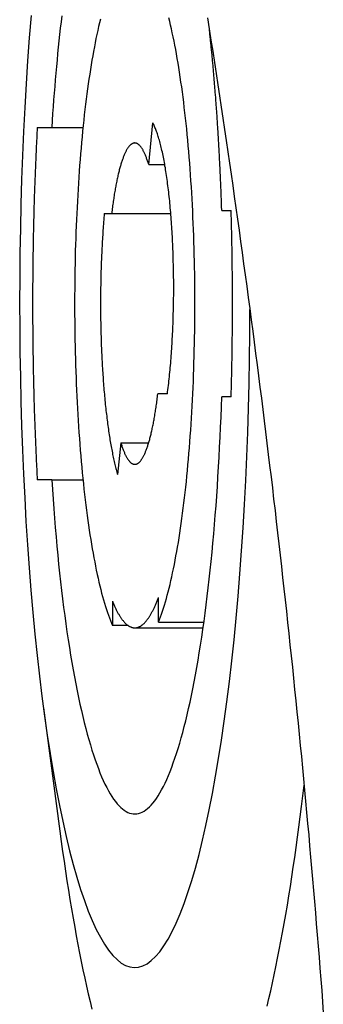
# Model space of a CAD drawing. Extents: x 637 to 3230, y 885 to 2745.
# Tile 56 of 151: x 2055.97 to 2061.36, y 1820.17 to 1837.64. Entities that reach past the tile are written whole.
import ezdxf

# ---------------------------------------------------------------- set-up
doc = ezdxf.new("R2010")
doc.units = 0
doc.layers.add('KF_GRAVIS_15_LEFT', color=7, linetype='CONTINUOUS')

# ---------------------------------------------------------------- blocks, each defined once
blk = doc.blocks.new('*U13')
at = {"layer": 'KF_GRAVIS_15_LEFT'}
for p, q in [((-160.2847, -417.375), (-160.0281, -417.375)), ((-160.0281, -417.375), (-159.4729, -417.375)), ((-158.3056, -418.0318), (-158.2318, -417.2957)), ((-158.3056, -418.0318), (-158.0205, -418.0318)), ((-159.0936, -418.9), (-158.9626, -418.9)), ((-158.9626, -418.9), (-157.9132, -418.9)), ((-157.0078, -418.85), (-156.8404, -418.85)), ((-157.9738, -422.1), (-158.1435, -422.1)), ((-156.8404, -422.15), (-157.0078, -422.15)), ((-158.8005, -422.9682), (-158.857, -423.5311)), ((-158.8005, -422.9682), (-158.3056, -422.9682)), ((-160.0281, -423.625), (-160.2847, -423.625)), ((-160.0281, -423.625), (-159.4729, -423.625)), ((-158.1311, -426.1494), (-158.1311, -425.7111)), ((-158.9498, -425.7768), (-158.9498, -426.21)), ((-158.6706, -426.21), (-158.9498, -426.21)), ((-158.5531, -426.25), (-157.3394, -426.25)), ((-158.1311, -426.1494), (-157.3252, -426.1494)), ((-160.1755, -427.6663), (-159.8837, -429.8573))]:
    blk.add_line(p, q, dxfattribs=at)
for points in [[(-157.261, -415.429, 0), (-157.23, -415.627, 0), (-157.199, -415.825, 0), (-157.168, -416.023, 0), (-157.138, -416.221, 0), (-157.107, -416.419, 0), (-157.077, -416.618, 0), (-157.047, -416.816, 0), (-157.018, -417.014, 0), (-156.988, -417.213, 0), (-156.959, -417.411, 0), (-156.929, -417.609, 0), (-156.9, -417.808, 0), (-156.871, -418.006, 0), (-156.843, -418.205, 0), (-156.814, -418.403, 0), (-156.786, -418.602, 0), (-156.757, -418.801, 0), (-156.729, -418.999, 0), (-156.701, -419.198, 0), (-156.674, -419.396, 0), (-156.646, -419.595, 0), (-156.619, -419.794, 0), (-156.592, -419.992, 0), (-156.565, -420.191, 0), (-156.538, -420.39, 0), (-156.511, -420.589, 0), (-156.485, -420.787, 0), (-156.458, -420.986, 0), (-156.432, -421.185, 0), (-156.406, -421.384, 0), (-156.381, -421.583, 0), (-156.355, -421.781, 0), (-156.33, -421.98, 0), (-156.304, -422.179, 0), (-156.279, -422.378, 0), (-156.255, -422.576, 0), (-156.23, -422.775, 0), (-156.205, -422.974, 0), (-156.181, -423.173, 0), (-156.157, -423.372, 0), (-156.133, -423.57, 0), (-156.109, -423.769, 0), (-156.086, -423.968, 0), (-156.062, -424.167, 0), (-156.039, -424.365, 0), (-156.016, -424.564, 0), (-155.993, -424.763, 0), (-155.97, -424.961, 0), (-155.948, -425.16, 0), (-155.926, -425.359, 0), (-155.904, -425.557, 0), (-155.882, -425.756, 0), (-155.86, -425.955, 0), (-155.838, -426.153, 0), (-155.817, -426.352, 0), (-155.796, -426.55, 0), (-155.775, -426.749, 0), (-155.754, -426.947, 0), (-155.733, -427.145, 0), (-155.713, -427.344, 0), (-155.693, -427.542, 0), (-155.673, -427.741, 0), (-155.653, -427.939, 0), (-155.633, -428.137, 0), (-155.614, -428.335, 0), (-155.594, -428.533, 0), (-155.575, -428.732, 0), (-155.556, -428.93, 0), (-155.537, -429.128, 0), (-155.519, -429.326, 0), (-155.501, -429.524, 0), (-155.482, -429.722, 0), (-155.464, -429.919, 0), (-155.447, -430.117, 0), (-155.429, -430.315, 0), (-155.412, -430.513, 0), (-155.395, -430.71, 0), (-155.378, -430.908, 0), (-155.361, -431.105, 0), (-155.344, -431.303, 0), (-155.328, -431.5, 0), (-155.312, -431.698, 0), (-155.296, -431.895, 0), (-155.28, -432.092, 0), (-155.264, -432.289, 0), (-155.249, -432.487, 0), (-155.233, -432.684, 0), (-155.218, -432.881, 0), (-155.204, -433.077, 0)], [(-160.395, -415.388, 0), (-160.427, -415.787, 0), (-160.456, -416.193, 0), (-160.483, -416.604, 0), (-160.507, -417.022, 0), (-160.528, -417.444, 0), (-160.546, -417.87, 0), (-160.562, -418.3, 0), (-160.575, -418.733, 0), (-160.585, -419.169, 0), (-160.592, -419.606, 0), (-160.596, -420.045, 0), (-160.598, -420.484, 0), (-160.596, -420.923, 0), (-160.592, -421.362, 0), (-160.585, -421.799, 0), (-160.575, -422.235, 0), (-160.563, -422.668, 0), (-160.547, -423.098, 0), (-160.529, -423.525, 0), (-160.508, -423.947, 0), (-160.485, -424.365, 0), (-160.458, -424.777, 0), (-160.429, -425.184, 0), (-160.397, -425.583, 0), (-160.363, -425.976, 0), (-160.327, -426.361, 0), (-160.287, -426.738, 0), (-160.246, -427.106, 0), (-160.202, -427.465, 0), (-160.155, -427.815, 0), (-160.107, -428.154, 0), (-160.056, -428.482, 0), (-160.004, -428.8, 0), (-159.949, -429.105, 0), (-159.892, -429.399, 0), (-159.833, -429.681, 0), (-159.773, -429.949, 0), (-159.711, -430.205, 0), (-159.647, -430.447, 0), (-159.582, -430.675, 0), (-159.516, -430.889, 0), (-159.448, -431.089, 0), (-159.378, -431.273, 0), (-159.308, -431.443, 0), (-159.237, -431.598, 0), (-159.164, -431.737, 0), (-159.091, -431.86, 0), (-159.017, -431.968, 0), (-158.942, -432.06, 0), (-158.867, -432.135, 0), (-158.792, -432.195, 0), (-158.716, -432.238, 0), (-158.64, -432.264, 0), (-158.563, -432.275, 0), (-158.487, -432.269, 0), (-158.411, -432.246, 0), (-158.335, -432.208, 0), (-158.259, -432.153, 0), (-158.184, -432.081, 0), (-158.109, -431.994, 0), (-158.035, -431.891, 0), (-157.962, -431.772, 0), (-157.889, -431.637, 0), (-157.817, -431.486, 0), (-157.747, -431.32, 0), (-157.677, -431.14, 0), (-157.609, -430.944, 0), (-157.542, -430.734, 0), (-157.476, -430.51, 0), (-157.412, -430.271, 0), (-157.35, -430.019, 0), (-157.289, -429.754, 0), (-157.23, -429.476, 0), (-157.172, -429.186, 0), (-157.117, -428.883, 0), (-157.064, -428.569, 0), (-157.013, -428.243, 0), (-156.964, -427.907, 0), (-156.917, -427.56, 0), (-156.872, -427.204, 0), (-156.83, -426.838, 0), (-156.79, -426.463, 0), (-156.753, -426.08, 0), (-156.718, -425.69, 0), (-156.685, -425.292, 0), (-156.656, -424.887, 0), (-156.629, -424.477, 0), (-156.604, -424.06, 0), (-156.582, -423.639, 0), (-156.563, -423.214, 0), (-156.547, -422.784, 0), (-156.534, -422.352, 0), (-156.523, -421.917, 0), (-156.515, -421.48, 0), (-156.511, -421.041, 0), (-156.508, -420.602, 0)], [(-159.851, -415.394, 0), (-159.863, -415.503, 0), (-159.876, -415.613, 0), (-159.888, -415.724, 0), (-159.9, -415.836, 0), (-159.912, -415.95, 0), (-159.923, -416.064, 0), (-159.934, -416.179, 0), (-159.945, -416.295, 0), (-159.955, -416.411, 0), (-159.965, -416.529, 0), (-159.975, -416.648, 0), (-159.985, -416.767, 0), (-159.994, -416.887, 0), (-160.003, -417.008, 0), (-160.012, -417.13, 0), (-160.02, -417.252, 0), (-160.028, -417.375, 0)], [(-159.164, -415.454, 0), (-159.18, -415.52, 0), (-159.196, -415.587, 0), (-159.211, -415.656, 0), (-159.226, -415.727, 0), (-159.242, -415.799, 0), (-159.256, -415.872, 0), (-159.271, -415.948, 0), (-159.286, -416.025, 0), (-159.3, -416.103, 0), (-159.314, -416.183, 0), (-159.327, -416.264, 0), (-159.341, -416.347, 0), (-159.354, -416.431, 0), (-159.367, -416.516, 0), (-159.379, -416.603, 0), (-159.392, -416.691, 0), (-159.404, -416.781, 0), (-159.415, -416.872, 0), (-159.427, -416.964, 0), (-159.438, -417.057, 0), (-159.449, -417.151, 0), (-159.459, -417.247, 0), (-159.47, -417.343, 0), (-159.48, -417.441, 0), (-159.489, -417.539, 0), (-159.498, -417.639, 0), (-159.507, -417.74, 0), (-159.516, -417.841, 0), (-159.524, -417.944, 0), (-159.532, -418.047, 0), (-159.54, -418.151, 0), (-159.547, -418.256, 0), (-159.554, -418.362, 0), (-159.561, -418.468, 0), (-159.567, -418.575, 0), (-159.573, -418.683, 0), (-159.579, -418.792, 0), (-159.584, -418.901, 0), (-159.589, -419.01, 0), (-159.594, -419.12, 0), (-159.598, -419.231, 0), (-159.602, -419.342, 0), (-159.605, -419.453, 0), (-159.609, -419.564, 0), (-159.611, -419.676, 0), (-159.614, -419.789, 0), (-159.616, -419.901, 0), (-159.618, -420.014, 0), (-159.619, -420.127, 0), (-159.62, -420.24, 0), (-159.621, -420.353, 0), (-159.621, -420.466, 0), (-159.621, -420.579, 0), (-159.621, -420.692, 0), (-159.62, -420.805, 0), (-159.619, -420.918, 0), (-159.617, -421.031, 0), (-159.615, -421.144, 0), (-159.613, -421.256, 0), (-159.61, -421.368, 0), (-159.607, -421.48, 0), (-159.604, -421.592, 0), (-159.6, -421.703, 0), (-159.596, -421.813, 0), (-159.592, -421.924, 0), (-159.587, -422.034, 0), (-159.582, -422.143, 0), (-159.577, -422.252, 0), (-159.571, -422.36, 0), (-159.565, -422.467, 0), (-159.558, -422.574, 0), (-159.552, -422.68, 0), (-159.545, -422.786, 0), (-159.537, -422.89, 0), (-159.529, -422.994, 0), (-159.521, -423.097, 0), (-159.513, -423.199, 0), (-159.504, -423.3, 0), (-159.495, -423.401, 0), (-159.485, -423.5, 0), (-159.476, -423.598, 0), (-159.466, -423.695, 0), (-159.455, -423.792, 0), (-159.445, -423.887, 0), (-159.434, -423.98, 0), (-159.422, -424.073, 0), (-159.411, -424.165, 0), (-159.399, -424.255, 0), (-159.387, -424.344, 0), (-159.374, -424.431, 0), (-159.362, -424.518, 0), (-159.349, -424.603, 0), (-159.335, -424.686, 0), (-159.322, -424.768, 0), (-159.308, -424.849, 0), (-159.294, -424.928, 0), (-159.28, -425.006, 0), (-159.265, -425.082, 0), (-159.251, -425.157, 0), (-159.236, -425.23, 0), (-159.22, -425.302, 0), (-159.205, -425.372, 0), (-159.189, -425.44, 0), (-159.173, -425.506, 0), (-159.157, -425.571, 0), (-159.141, -425.634, 0), (-159.124, -425.696, 0), (-159.108, -425.755, 0), (-159.091, -425.813, 0), (-159.074, -425.869, 0), (-159.057, -425.924, 0), (-159.039, -425.976, 0), (-159.022, -426.027, 0), (-159.004, -426.075, 0), (-158.986, -426.122, 0), (-158.968, -426.167, 0), (-158.95, -426.21, 0)], [(-158.131, -426.149, 0), (-158.113, -426.104, 0), (-158.095, -426.056, 0), (-158.078, -426.007, 0), (-158.06, -425.955, 0), (-158.043, -425.902, 0), (-158.026, -425.847, 0), (-158.009, -425.79, 0), (-157.992, -425.732, 0), (-157.975, -425.672, 0), (-157.959, -425.609, 0), (-157.943, -425.546, 0), (-157.926, -425.48, 0), (-157.911, -425.413, 0), (-157.895, -425.344, 0), (-157.88, -425.273, 0), (-157.865, -425.201, 0), (-157.85, -425.128, 0), (-157.835, -425.052, 0), (-157.821, -424.975, 0), (-157.806, -424.897, 0), (-157.793, -424.817, 0), (-157.779, -424.736, 0), (-157.765, -424.653, 0), (-157.752, -424.569, 0), (-157.739, -424.484, 0), (-157.727, -424.397, 0), (-157.715, -424.309, 0), (-157.703, -424.219, 0), (-157.691, -424.128, 0), (-157.679, -424.036, 0), (-157.668, -423.943, 0), (-157.657, -423.849, 0), (-157.647, -423.753, 0), (-157.637, -423.657, 0), (-157.627, -423.559, 0), (-157.617, -423.461, 0), (-157.608, -423.361, 0), (-157.599, -423.26, 0), (-157.59, -423.159, 0), (-157.582, -423.056, 0), (-157.574, -422.953, 0), (-157.566, -422.849, 0), (-157.559, -422.744, 0), (-157.552, -422.638, 0), (-157.545, -422.532, 0), (-157.539, -422.425, 0), (-157.533, -422.317, 0), (-157.527, -422.208, 0), (-157.522, -422.099, 0), (-157.517, -421.99, 0), (-157.512, -421.88, 0), (-157.508, -421.769, 0), (-157.504, -421.658, 0), (-157.501, -421.547, 0), (-157.498, -421.436, 0), (-157.495, -421.324, 0), (-157.492, -421.211, 0), (-157.49, -421.099, 0), (-157.489, -420.986, 0), (-157.487, -420.873, 0), (-157.486, -420.76, 0), (-157.485, -420.647, 0), (-157.485, -420.534, 0), (-157.485, -420.421, 0), (-157.486, -420.308, 0), (-157.486, -420.195, 0), (-157.488, -420.082, 0), (-157.489, -419.969, 0), (-157.491, -419.856, 0), (-157.493, -419.744, 0), (-157.496, -419.632, 0), (-157.499, -419.52, 0), (-157.502, -419.408, 0), (-157.506, -419.297, 0), (-157.51, -419.187, 0), (-157.514, -419.076, 0), (-157.519, -418.966, 0), (-157.524, -418.857, 0), (-157.529, -418.748, 0), (-157.535, -418.64, 0), (-157.541, -418.533, 0), (-157.548, -418.426, 0), (-157.555, -418.32, 0), (-157.562, -418.214, 0), (-157.569, -418.11, 0), (-157.577, -418.006, 0), (-157.585, -417.903, 0), (-157.594, -417.801, 0), (-157.602, -417.7, 0), (-157.611, -417.599, 0), (-157.621, -417.5, 0), (-157.631, -417.402, 0), (-157.641, -417.305, 0), (-157.651, -417.208, 0), (-157.662, -417.113, 0), (-157.673, -417.02, 0), (-157.684, -416.927, 0), (-157.695, -416.835, 0), (-157.707, -416.745, 0), (-157.719, -416.656, 0), (-157.732, -416.569, 0), (-157.745, -416.482, 0), (-157.758, -416.397, 0), (-157.771, -416.314, 0), (-157.784, -416.232, 0), (-157.798, -416.151, 0), (-157.812, -416.072, 0), (-157.826, -415.994, 0), (-157.841, -415.918, 0), (-157.856, -415.843, 0), (-157.871, -415.77, 0), (-157.886, -415.698, 0), (-157.901, -415.628, 0), (-157.917, -415.56, 0), (-157.933, -415.494, 0), (-157.949, -415.429, 0)], [(-157.008, -418.85, 0), (-157.009, -418.823, 0), (-157.01, -418.797, 0), (-157.01, -418.77, 0), (-157.011, -418.743, 0), (-157.012, -418.717, 0), (-157.013, -418.69, 0), (-157.014, -418.664, 0), (-157.015, -418.637, 0), (-157.016, -418.611, 0), (-157.017, -418.584, 0), (-157.018, -418.558, 0), (-157.019, -418.531, 0), (-157.02, -418.505, 0), (-157.021, -418.478, 0), (-157.022, -418.452, 0), (-157.023, -418.425, 0), (-157.024, -418.399, 0), (-157.025, -418.373, 0), (-157.027, -418.346, 0), (-157.028, -418.32, 0), (-157.029, -418.294, 0), (-157.03, -418.267, 0), (-157.031, -418.241, 0), (-157.032, -418.215, 0), (-157.034, -418.188, 0), (-157.035, -418.162, 0), (-157.036, -418.136, 0), (-157.037, -418.11, 0), (-157.038, -418.084, 0), (-157.04, -418.058, 0), (-157.041, -418.032, 0), (-157.042, -418.005, 0), (-157.044, -417.979, 0), (-157.045, -417.953, 0), (-157.046, -417.927, 0), (-157.048, -417.901, 0), (-157.049, -417.875, 0), (-157.05, -417.849, 0), (-157.052, -417.823, 0), (-157.053, -417.798, 0), (-157.055, -417.772, 0), (-157.056, -417.746, 0), (-157.057, -417.72, 0), (-157.059, -417.694, 0), (-157.06, -417.668, 0), (-157.062, -417.643, 0), (-157.063, -417.617, 0), (-157.065, -417.591, 0), (-157.066, -417.566, 0), (-157.068, -417.54, 0), (-157.069, -417.514, 0), (-157.071, -417.489, 0), (-157.073, -417.463, 0), (-157.074, -417.438, 0), (-157.076, -417.412, 0), (-157.077, -417.387, 0), (-157.079, -417.361, 0), (-157.081, -417.336, 0), (-157.082, -417.31, 0), (-157.084, -417.285, 0), (-157.086, -417.26, 0), (-157.087, -417.234, 0), (-157.089, -417.209, 0), (-157.091, -417.184, 0), (-157.092, -417.159, 0), (-157.094, -417.133, 0), (-157.096, -417.108, 0), (-157.098, -417.083, 0), (-157.1, -417.058, 0), (-157.101, -417.033, 0), (-157.103, -417.008, 0), (-157.105, -416.983, 0), (-157.107, -416.958, 0), (-157.109, -416.933, 0), (-157.111, -416.908, 0), (-157.112, -416.883, 0), (-157.114, -416.858, 0), (-157.116, -416.833, 0), (-157.118, -416.809, 0), (-157.12, -416.784, 0), (-157.122, -416.759, 0), (-157.124, -416.735, 0), (-157.126, -416.71, 0), (-157.128, -416.685, 0), (-157.13, -416.661, 0), (-157.132, -416.636, 0), (-157.134, -416.612, 0), (-157.136, -416.587, 0), (-157.138, -416.563, 0), (-157.14, -416.538, 0), (-157.142, -416.514, 0), (-157.144, -416.49, 0), (-157.146, -416.465, 0), (-157.148, -416.441, 0), (-157.15, -416.417, 0), (-157.153, -416.393, 0), (-157.155, -416.368, 0), (-157.157, -416.344, 0), (-157.159, -416.32, 0), (-157.161, -416.296, 0), (-157.163, -416.272, 0), (-157.166, -416.248, 0), (-157.168, -416.224, 0), (-157.17, -416.2, 0), (-157.172, -416.177, 0), (-157.175, -416.153, 0), (-157.177, -416.129, 0), (-157.179, -416.105, 0), (-157.181, -416.082, 0), (-157.184, -416.058, 0), (-157.186, -416.034, 0), (-157.188, -416.011, 0), (-157.191, -415.987, 0), (-157.193, -415.964, 0), (-157.195, -415.94, 0), (-157.198, -415.917, 0), (-157.2, -415.894, 0), (-157.203, -415.87, 0), (-157.205, -415.847, 0), (-157.207, -415.824, 0), (-157.21, -415.8, 0), (-157.212, -415.777, 0), (-157.215, -415.754, 0), (-157.217, -415.731, 0), (-157.22, -415.708, 0), (-157.222, -415.685, 0), (-157.225, -415.662, 0), (-157.227, -415.639, 0)], [(-160.285, -417.375, 0), (-160.287, -417.422, 0), (-160.29, -417.47, 0), (-160.292, -417.517, 0), (-160.295, -417.565, 0), (-160.297, -417.612, 0), (-160.299, -417.66, 0), (-160.302, -417.708, 0), (-160.304, -417.756, 0), (-160.306, -417.804, 0), (-160.308, -417.852, 0), (-160.311, -417.9, 0), (-160.313, -417.948, 0), (-160.315, -417.996, 0), (-160.317, -418.044, 0), (-160.319, -418.092, 0), (-160.321, -418.14, 0), (-160.323, -418.189, 0), (-160.325, -418.237, 0), (-160.327, -418.286, 0), (-160.328, -418.334, 0), (-160.33, -418.383, 0), (-160.332, -418.431, 0), (-160.333, -418.48, 0), (-160.335, -418.528, 0), (-160.337, -418.577, 0), (-160.338, -418.626, 0), (-160.34, -418.675, 0), (-160.341, -418.724, 0), (-160.343, -418.772, 0), (-160.344, -418.821, 0), (-160.346, -418.87, 0), (-160.347, -418.919, 0), (-160.348, -418.968, 0), (-160.349, -419.017, 0), (-160.351, -419.067, 0), (-160.352, -419.116, 0), (-160.353, -419.165, 0), (-160.354, -419.214, 0), (-160.355, -419.263, 0), (-160.356, -419.312, 0), (-160.357, -419.362, 0), (-160.358, -419.411, 0), (-160.359, -419.46, 0), (-160.36, -419.51, 0), (-160.36, -419.559, 0), (-160.361, -419.609, 0), (-160.362, -419.658, 0), (-160.362, -419.707, 0), (-160.363, -419.757, 0), (-160.364, -419.806, 0), (-160.364, -419.856, 0), (-160.365, -419.905, 0), (-160.365, -419.955, 0), (-160.366, -420.004, 0), (-160.366, -420.054, 0), (-160.366, -420.103, 0), (-160.367, -420.153, 0), (-160.367, -420.203, 0), (-160.367, -420.252, 0), (-160.367, -420.302, 0), (-160.368, -420.351, 0), (-160.368, -420.401, 0), (-160.368, -420.45, 0), (-160.368, -420.5, 0), (-160.368, -420.55, 0), (-160.368, -420.599, 0), (-160.368, -420.649, 0), (-160.367, -420.698, 0), (-160.367, -420.748, 0), (-160.367, -420.797, 0), (-160.367, -420.847, 0), (-160.366, -420.897, 0), (-160.366, -420.946, 0), (-160.366, -420.996, 0), (-160.365, -421.045, 0), (-160.365, -421.095, 0), (-160.364, -421.144, 0), (-160.364, -421.194, 0), (-160.363, -421.243, 0), (-160.362, -421.293, 0), (-160.362, -421.342, 0), (-160.361, -421.391, 0), (-160.36, -421.441, 0), (-160.36, -421.49, 0), (-160.359, -421.54, 0), (-160.358, -421.589, 0), (-160.357, -421.638, 0), (-160.356, -421.688, 0), (-160.355, -421.737, 0), (-160.354, -421.786, 0), (-160.353, -421.835, 0), (-160.352, -421.884, 0), (-160.351, -421.933, 0), (-160.349, -421.983, 0), (-160.348, -422.032, 0), (-160.347, -422.081, 0), (-160.346, -422.13, 0), (-160.344, -422.179, 0), (-160.343, -422.228, 0), (-160.341, -422.276, 0), (-160.34, -422.325, 0), (-160.338, -422.374, 0), (-160.337, -422.423, 0), (-160.335, -422.472, 0), (-160.333, -422.52, 0), (-160.332, -422.569, 0), (-160.33, -422.617, 0), (-160.328, -422.666, 0), (-160.327, -422.714, 0), (-160.325, -422.763, 0), (-160.323, -422.811, 0), (-160.321, -422.86, 0), (-160.319, -422.908, 0), (-160.317, -422.956, 0), (-160.315, -423.004, 0), (-160.313, -423.052, 0), (-160.311, -423.1, 0), (-160.308, -423.148, 0), (-160.306, -423.196, 0), (-160.304, -423.244, 0), (-160.302, -423.292, 0), (-160.299, -423.34, 0), (-160.297, -423.388, 0), (-160.295, -423.435, 0), (-160.292, -423.483, 0), (-160.29, -423.53, 0), (-160.287, -423.578, 0), (-160.285, -423.625, 0)], [(-157.974, -422.1, 0), (-157.969, -422.063, 0), (-157.964, -422.026, 0), (-157.959, -421.989, 0), (-157.955, -421.951, 0), (-157.95, -421.913, 0), (-157.946, -421.875, 0), (-157.942, -421.836, 0), (-157.938, -421.796, 0), (-157.934, -421.757, 0), (-157.93, -421.717, 0), (-157.926, -421.676, 0), (-157.922, -421.636, 0), (-157.918, -421.595, 0), (-157.915, -421.553, 0), (-157.911, -421.512, 0), (-157.908, -421.47, 0), (-157.905, -421.428, 0), (-157.902, -421.385, 0), (-157.899, -421.342, 0), (-157.896, -421.299, 0), (-157.893, -421.256, 0), (-157.89, -421.213, 0), (-157.888, -421.169, 0), (-157.886, -421.125, 0), (-157.883, -421.081, 0), (-157.881, -421.037, 0), (-157.879, -420.992, 0), (-157.877, -420.948, 0), (-157.875, -420.903, 0), (-157.873, -420.858, 0), (-157.872, -420.813, 0), (-157.87, -420.768, 0), (-157.869, -420.722, 0), (-157.868, -420.677, 0), (-157.867, -420.631, 0), (-157.865, -420.585, 0), (-157.865, -420.54, 0), (-157.864, -420.494, 0), (-157.863, -420.448, 0), (-157.863, -420.402, 0), (-157.862, -420.356, 0), (-157.862, -420.31, 0), (-157.862, -420.264, 0), (-157.862, -420.218, 0), (-157.862, -420.172, 0), (-157.862, -420.126, 0), (-157.862, -420.08, 0), (-157.863, -420.034, 0), (-157.863, -419.988, 0), (-157.864, -419.942, 0), (-157.865, -419.896, 0), (-157.865, -419.85, 0), (-157.866, -419.805, 0), (-157.868, -419.759, 0), (-157.869, -419.714, 0), (-157.87, -419.668, 0), (-157.872, -419.623, 0), (-157.873, -419.578, 0), (-157.875, -419.533, 0), (-157.877, -419.488, 0), (-157.879, -419.443, 0), (-157.881, -419.399, 0), (-157.883, -419.355, 0), (-157.885, -419.311, 0), (-157.888, -419.267, 0), (-157.89, -419.223, 0), (-157.893, -419.18, 0), (-157.896, -419.136, 0), (-157.899, -419.093, 0), (-157.902, -419.051, 0), (-157.905, -419.008, 0), (-157.908, -418.966, 0), (-157.911, -418.924, 0), (-157.915, -418.882, 0), (-157.918, -418.841, 0), (-157.922, -418.8, 0), (-157.926, -418.759, 0), (-157.929, -418.719, 0), (-157.933, -418.679, 0), (-157.937, -418.639, 0), (-157.942, -418.6, 0), (-157.946, -418.561, 0), (-157.95, -418.523, 0), (-157.955, -418.484, 0), (-157.959, -418.447, 0), (-157.964, -418.409, 0), (-157.969, -418.372, 0), (-157.974, -418.336, 0), (-157.979, -418.299, 0), (-157.984, -418.264, 0), (-157.989, -418.228, 0), (-157.994, -418.194, 0), (-157.999, -418.159, 0), (-158.005, -418.125, 0), (-158.01, -418.092, 0), (-158.016, -418.059, 0), (-158.021, -418.026, 0), (-158.027, -417.994, 0), (-158.033, -417.963, 0), (-158.039, -417.932, 0), (-158.045, -417.901, 0), (-158.051, -417.871, 0), (-158.057, -417.842, 0), (-158.063, -417.813, 0), (-158.07, -417.785, 0), (-158.076, -417.757, 0), (-158.083, -417.73, 0), (-158.089, -417.703, 0), (-158.096, -417.677, 0), (-158.102, -417.652, 0), (-158.109, -417.627, 0), (-158.116, -417.602, 0), (-158.123, -417.578, 0), (-158.13, -417.555, 0), (-158.137, -417.533, 0), (-158.144, -417.511, 0), (-158.151, -417.489, 0), (-158.158, -417.469, 0), (-158.165, -417.448, 0), (-158.172, -417.429, 0), (-158.18, -417.41, 0), (-158.187, -417.392, 0), (-158.194, -417.374, 0), (-158.202, -417.357, 0), (-158.209, -417.341, 0), (-158.217, -417.325, 0), (-158.224, -417.31, 0), (-158.232, -417.296, 0)], [(-158.306, -418.032, 0), (-158.311, -418.015, 0), (-158.316, -417.999, 0), (-158.321, -417.983, 0), (-158.326, -417.968, 0), (-158.331, -417.953, 0), (-158.336, -417.938, 0), (-158.342, -417.923, 0), (-158.347, -417.909, 0), (-158.352, -417.896, 0), (-158.357, -417.882, 0), (-158.363, -417.869, 0), (-158.368, -417.857, 0), (-158.373, -417.844, 0), (-158.379, -417.832, 0), (-158.384, -417.821, 0), (-158.39, -417.81, 0), (-158.395, -417.799, 0), (-158.401, -417.788, 0), (-158.406, -417.778, 0), (-158.412, -417.769, 0), (-158.417, -417.759, 0), (-158.423, -417.75, 0), (-158.429, -417.742, 0), (-158.434, -417.734, 0), (-158.44, -417.726, 0), (-158.445, -417.718, 0), (-158.451, -417.711, 0), (-158.457, -417.704, 0), (-158.462, -417.698, 0), (-158.468, -417.692, 0), (-158.474, -417.687, 0), (-158.48, -417.682, 0), (-158.485, -417.677, 0), (-158.491, -417.672, 0), (-158.497, -417.668, 0), (-158.503, -417.665, 0), (-158.508, -417.662, 0), (-158.514, -417.659, 0), (-158.52, -417.656, 0), (-158.526, -417.654, 0), (-158.531, -417.653, 0), (-158.537, -417.651, 0), (-158.543, -417.651, 0), (-158.549, -417.65, 0), (-158.555, -417.65, 0), (-158.56, -417.65, 0), (-158.566, -417.651, 0), (-158.572, -417.652, 0), (-158.578, -417.654, 0), (-158.584, -417.655, 0), (-158.589, -417.658, 0), (-158.595, -417.66, 0), (-158.601, -417.663, 0), (-158.607, -417.667, 0), (-158.612, -417.671, 0), (-158.618, -417.675, 0), (-158.624, -417.679, 0), (-158.63, -417.684, 0), (-158.635, -417.69, 0), (-158.641, -417.695, 0), (-158.647, -417.702, 0), (-158.652, -417.708, 0), (-158.658, -417.715, 0), (-158.664, -417.722, 0), (-158.669, -417.73, 0), (-158.675, -417.738, 0), (-158.681, -417.746, 0), (-158.686, -417.755, 0), (-158.692, -417.764, 0), (-158.697, -417.774, 0), (-158.703, -417.784, 0), (-158.708, -417.794, 0), (-158.714, -417.805, 0), (-158.719, -417.816, 0), (-158.725, -417.827, 0), (-158.73, -417.839, 0), (-158.736, -417.851, 0), (-158.741, -417.863, 0), (-158.746, -417.876, 0), (-158.752, -417.889, 0), (-158.757, -417.903, 0), (-158.762, -417.917, 0), (-158.767, -417.931, 0), (-158.773, -417.946, 0), (-158.778, -417.961, 0), (-158.783, -417.976, 0), (-158.788, -417.992, 0), (-158.793, -418.008, 0), (-158.798, -418.024, 0), (-158.803, -418.041, 0), (-158.808, -418.058, 0), (-158.813, -418.075, 0), (-158.818, -418.093, 0), (-158.823, -418.111, 0), (-158.828, -418.129, 0), (-158.833, -418.148, 0), (-158.837, -418.167, 0), (-158.842, -418.186, 0), (-158.847, -418.206, 0), (-158.851, -418.226, 0), (-158.856, -418.246, 0), (-158.861, -418.267, 0), (-158.865, -418.288, 0), (-158.87, -418.309, 0), (-158.874, -418.33, 0), (-158.878, -418.352, 0), (-158.883, -418.374, 0), (-158.887, -418.397, 0), (-158.891, -418.419, 0), (-158.895, -418.442, 0), (-158.9, -418.465, 0), (-158.904, -418.489, 0), (-158.908, -418.513, 0), (-158.912, -418.537, 0), (-158.916, -418.561, 0), (-158.92, -418.586, 0), (-158.924, -418.61, 0), (-158.927, -418.636, 0), (-158.931, -418.661, 0), (-158.935, -418.686, 0), (-158.939, -418.712, 0), (-158.942, -418.738, 0), (-158.946, -418.765, 0), (-158.949, -418.791, 0), (-158.953, -418.818, 0), (-158.956, -418.845, 0), (-158.959, -418.873, 0), (-158.963, -418.9, 0)], [(-159.094, -418.9, 0), (-159.097, -418.937, 0), (-159.1, -418.974, 0), (-159.103, -419.012, 0), (-159.106, -419.05, 0), (-159.109, -419.088, 0), (-159.112, -419.126, 0), (-159.115, -419.164, 0), (-159.118, -419.203, 0), (-159.12, -419.242, 0), (-159.123, -419.281, 0), (-159.125, -419.32, 0), (-159.128, -419.359, 0), (-159.13, -419.398, 0), (-159.132, -419.438, 0), (-159.134, -419.478, 0), (-159.136, -419.518, 0), (-159.138, -419.558, 0), (-159.14, -419.598, 0), (-159.142, -419.638, 0), (-159.144, -419.678, 0), (-159.146, -419.719, 0), (-159.147, -419.759, 0), (-159.149, -419.8, 0), (-159.15, -419.841, 0), (-159.151, -419.882, 0), (-159.153, -419.923, 0), (-159.154, -419.964, 0), (-159.155, -420.005, 0), (-159.156, -420.046, 0), (-159.157, -420.088, 0), (-159.157, -420.129, 0), (-159.158, -420.17, 0), (-159.159, -420.212, 0), (-159.159, -420.253, 0), (-159.16, -420.295, 0), (-159.16, -420.337, 0), (-159.16, -420.378, 0), (-159.161, -420.42, 0), (-159.161, -420.461, 0), (-159.161, -420.503, 0), (-159.161, -420.545, 0), (-159.161, -420.586, 0), (-159.16, -420.628, 0), (-159.16, -420.669, 0), (-159.16, -420.711, 0), (-159.159, -420.752, 0), (-159.159, -420.794, 0), (-159.158, -420.835, 0), (-159.157, -420.877, 0), (-159.157, -420.918, 0), (-159.156, -420.959, 0), (-159.155, -421.001, 0), (-159.154, -421.042, 0), (-159.152, -421.083, 0), (-159.151, -421.124, 0), (-159.15, -421.165, 0), (-159.148, -421.206, 0), (-159.147, -421.246, 0), (-159.145, -421.287, 0), (-159.144, -421.327, 0), (-159.142, -421.368, 0), (-159.14, -421.408, 0), (-159.138, -421.448, 0), (-159.136, -421.488, 0), (-159.134, -421.528, 0), (-159.132, -421.568, 0), (-159.13, -421.607, 0), (-159.127, -421.647, 0), (-159.125, -421.686, 0), (-159.122, -421.725, 0), (-159.12, -421.764, 0), (-159.117, -421.803, 0), (-159.114, -421.841, 0), (-159.112, -421.879, 0), (-159.109, -421.918, 0), (-159.106, -421.956, 0), (-159.103, -421.993, 0), (-159.1, -422.031, 0), (-159.096, -422.068, 0), (-159.093, -422.105, 0), (-159.09, -422.142, 0), (-159.086, -422.179, 0), (-159.083, -422.215, 0), (-159.079, -422.251, 0), (-159.076, -422.287, 0), (-159.072, -422.323, 0), (-159.068, -422.358, 0), (-159.064, -422.393, 0), (-159.06, -422.428, 0), (-159.056, -422.463, 0), (-159.052, -422.497, 0), (-159.048, -422.531, 0), (-159.044, -422.565, 0), (-159.04, -422.598, 0), (-159.035, -422.632, 0), (-159.031, -422.664, 0), (-159.026, -422.697, 0), (-159.022, -422.729, 0), (-159.017, -422.761, 0), (-159.012, -422.793, 0), (-159.008, -422.824, 0), (-159.003, -422.855, 0), (-158.998, -422.886, 0), (-158.993, -422.916, 0), (-158.988, -422.946, 0), (-158.983, -422.975, 0), (-158.978, -423.005, 0), (-158.972, -423.034, 0), (-158.967, -423.062, 0), (-158.962, -423.09, 0), (-158.956, -423.118, 0), (-158.951, -423.145, 0), (-158.946, -423.173, 0), (-158.94, -423.199, 0), (-158.934, -423.226, 0), (-158.929, -423.251, 0), (-158.923, -423.277, 0), (-158.917, -423.302, 0), (-158.911, -423.327, 0), (-158.906, -423.351, 0), (-158.9, -423.375, 0), (-158.894, -423.399, 0), (-158.888, -423.422, 0), (-158.882, -423.444, 0), (-158.876, -423.467, 0), (-158.869, -423.489, 0), (-158.863, -423.51, 0), (-158.857, -423.531, 0)], [(-156.84, -422.15, 0), (-156.84, -422.124, 0), (-156.839, -422.099, 0), (-156.838, -422.073, 0), (-156.838, -422.048, 0), (-156.837, -422.022, 0), (-156.836, -421.997, 0), (-156.836, -421.971, 0), (-156.835, -421.945, 0), (-156.834, -421.92, 0), (-156.834, -421.894, 0), (-156.833, -421.868, 0), (-156.832, -421.843, 0), (-156.832, -421.817, 0), (-156.831, -421.791, 0), (-156.831, -421.766, 0), (-156.83, -421.74, 0), (-156.829, -421.714, 0), (-156.829, -421.689, 0), (-156.828, -421.663, 0), (-156.828, -421.637, 0), (-156.827, -421.611, 0), (-156.827, -421.586, 0), (-156.826, -421.56, 0), (-156.826, -421.534, 0), (-156.825, -421.508, 0), (-156.825, -421.483, 0), (-156.825, -421.457, 0), (-156.824, -421.431, 0), (-156.824, -421.405, 0), (-156.823, -421.379, 0), (-156.823, -421.354, 0), (-156.823, -421.328, 0), (-156.822, -421.302, 0), (-156.822, -421.276, 0), (-156.822, -421.25, 0), (-156.821, -421.225, 0), (-156.821, -421.199, 0), (-156.821, -421.173, 0), (-156.82, -421.147, 0), (-156.82, -421.121, 0), (-156.82, -421.095, 0), (-156.819, -421.069, 0), (-156.819, -421.044, 0), (-156.819, -421.018, 0), (-156.819, -420.992, 0), (-156.819, -420.966, 0), (-156.818, -420.94, 0), (-156.818, -420.914, 0), (-156.818, -420.888, 0), (-156.818, -420.863, 0), (-156.818, -420.837, 0), (-156.817, -420.811, 0), (-156.817, -420.785, 0), (-156.817, -420.759, 0), (-156.817, -420.733, 0), (-156.817, -420.707, 0), (-156.817, -420.681, 0), (-156.817, -420.655, 0), (-156.817, -420.629, 0), (-156.817, -420.604, 0), (-156.817, -420.578, 0), (-156.817, -420.552, 0), (-156.817, -420.526, 0), (-156.817, -420.5, 0), (-156.817, -420.474, 0), (-156.817, -420.448, 0), (-156.817, -420.422, 0), (-156.817, -420.396, 0), (-156.817, -420.371, 0), (-156.817, -420.345, 0), (-156.817, -420.319, 0), (-156.817, -420.293, 0), (-156.817, -420.267, 0), (-156.817, -420.241, 0), (-156.817, -420.215, 0), (-156.817, -420.189, 0), (-156.818, -420.163, 0), (-156.818, -420.137, 0), (-156.818, -420.112, 0), (-156.818, -420.086, 0), (-156.818, -420.06, 0), (-156.819, -420.034, 0), (-156.819, -420.008, 0), (-156.819, -419.982, 0), (-156.819, -419.956, 0), (-156.819, -419.931, 0), (-156.82, -419.905, 0), (-156.82, -419.879, 0), (-156.82, -419.853, 0), (-156.821, -419.827, 0), (-156.821, -419.801, 0), (-156.821, -419.775, 0), (-156.822, -419.75, 0), (-156.822, -419.724, 0), (-156.822, -419.698, 0), (-156.823, -419.672, 0), (-156.823, -419.646, 0), (-156.823, -419.621, 0), (-156.824, -419.595, 0), (-156.824, -419.569, 0), (-156.825, -419.543, 0), (-156.825, -419.517, 0), (-156.825, -419.492, 0), (-156.826, -419.466, 0), (-156.826, -419.44, 0), (-156.827, -419.414, 0), (-156.827, -419.389, 0), (-156.828, -419.363, 0), (-156.828, -419.337, 0), (-156.829, -419.311, 0), (-156.829, -419.286, 0), (-156.83, -419.26, 0), (-156.831, -419.234, 0), (-156.831, -419.209, 0), (-156.832, -419.183, 0), (-156.832, -419.157, 0), (-156.833, -419.132, 0), (-156.834, -419.106, 0), (-156.834, -419.08, 0), (-156.835, -419.055, 0), (-156.836, -419.029, 0), (-156.836, -419.003, 0), (-156.837, -418.978, 0), (-156.838, -418.952, 0), (-156.838, -418.927, 0), (-156.839, -418.901, 0), (-156.84, -418.876, 0), (-156.84, -418.85, 0)], [(-158.801, -422.968, 0), (-158.796, -422.985, 0), (-158.79, -423.001, 0), (-158.785, -423.017, 0), (-158.78, -423.032, 0), (-158.775, -423.047, 0), (-158.77, -423.062, 0), (-158.765, -423.077, 0), (-158.759, -423.091, 0), (-158.754, -423.104, 0), (-158.749, -423.118, 0), (-158.743, -423.131, 0), (-158.738, -423.143, 0), (-158.733, -423.156, 0), (-158.727, -423.168, 0), (-158.722, -423.179, 0), (-158.716, -423.19, 0), (-158.711, -423.201, 0), (-158.705, -423.212, 0), (-158.7, -423.222, 0), (-158.694, -423.231, 0), (-158.689, -423.241, 0), (-158.683, -423.25, 0), (-158.678, -423.258, 0), (-158.672, -423.266, 0), (-158.666, -423.274, 0), (-158.661, -423.282, 0), (-158.655, -423.289, 0), (-158.649, -423.296, 0), (-158.644, -423.302, 0), (-158.638, -423.308, 0), (-158.632, -423.313, 0), (-158.627, -423.318, 0), (-158.621, -423.323, 0), (-158.615, -423.328, 0), (-158.609, -423.332, 0), (-158.604, -423.335, 0), (-158.598, -423.338, 0), (-158.592, -423.341, 0), (-158.586, -423.344, 0), (-158.58, -423.346, 0), (-158.575, -423.347, 0), (-158.569, -423.349, 0), (-158.563, -423.349, 0), (-158.557, -423.35, 0), (-158.552, -423.35, 0), (-158.546, -423.35, 0), (-158.54, -423.349, 0), (-158.534, -423.348, 0), (-158.528, -423.346, 0), (-158.523, -423.345, 0), (-158.517, -423.342, 0), (-158.511, -423.34, 0), (-158.505, -423.337, 0), (-158.5, -423.333, 0), (-158.494, -423.329, 0), (-158.488, -423.325, 0), (-158.482, -423.321, 0), (-158.477, -423.316, 0), (-158.471, -423.31, 0), (-158.465, -423.305, 0), (-158.459, -423.298, 0), (-158.454, -423.292, 0), (-158.448, -423.285, 0), (-158.442, -423.278, 0), (-158.437, -423.27, 0), (-158.431, -423.262, 0), (-158.426, -423.254, 0), (-158.42, -423.245, 0), (-158.414, -423.236, 0), (-158.409, -423.226, 0), (-158.403, -423.216, 0), (-158.398, -423.206, 0), (-158.392, -423.195, 0), (-158.387, -423.184, 0), (-158.381, -423.173, 0), (-158.376, -423.161, 0), (-158.371, -423.149, 0), (-158.365, -423.137, 0), (-158.36, -423.124, 0), (-158.355, -423.111, 0), (-158.349, -423.097, 0), (-158.344, -423.083, 0), (-158.339, -423.069, 0), (-158.334, -423.054, 0), (-158.328, -423.039, 0), (-158.323, -423.024, 0), (-158.318, -423.008, 0), (-158.313, -422.992, 0), (-158.308, -422.976, 0), (-158.303, -422.959, 0), (-158.298, -422.942, 0), (-158.293, -422.925, 0), (-158.288, -422.907, 0), (-158.283, -422.889, 0), (-158.278, -422.871, 0), (-158.274, -422.852, 0), (-158.269, -422.833, 0), (-158.264, -422.814, 0), (-158.259, -422.794, 0), (-158.255, -422.774, 0), (-158.25, -422.754, 0), (-158.246, -422.733, 0), (-158.241, -422.712, 0), (-158.237, -422.691, 0), (-158.232, -422.67, 0), (-158.228, -422.648, 0), (-158.223, -422.626, 0), (-158.219, -422.603, 0), (-158.215, -422.581, 0), (-158.211, -422.558, 0), (-158.207, -422.535, 0), (-158.202, -422.511, 0), (-158.198, -422.487, 0), (-158.194, -422.463, 0), (-158.19, -422.439, 0), (-158.186, -422.414, 0), (-158.183, -422.39, 0), (-158.179, -422.364, 0), (-158.175, -422.339, 0), (-158.171, -422.314, 0), (-158.168, -422.288, 0), (-158.164, -422.262, 0), (-158.161, -422.235, 0), (-158.157, -422.209, 0), (-158.154, -422.182, 0), (-158.15, -422.155, 0), (-158.147, -422.127, 0), (-158.144, -422.1, 0)], [(-160.028, -423.625, 0), (-160.017, -423.797, 0), (-160.005, -423.968, 0), (-159.992, -424.138, 0), (-159.979, -424.306, 0), (-159.965, -424.472, 0), (-159.951, -424.637, 0), (-159.936, -424.8, 0), (-159.921, -424.961, 0), (-159.905, -425.12, 0), (-159.888, -425.278, 0), (-159.871, -425.433, 0), (-159.853, -425.587, 0), (-159.835, -425.738, 0), (-159.816, -425.887, 0), (-159.797, -426.034, 0), (-159.777, -426.179, 0), (-159.757, -426.321, 0), (-159.736, -426.461, 0), (-159.714, -426.598, 0), (-159.693, -426.733, 0), (-159.67, -426.865, 0), (-159.648, -426.995, 0), (-159.624, -427.122, 0), (-159.601, -427.246, 0), (-159.577, -427.368, 0), (-159.552, -427.486, 0), (-159.527, -427.602, 0), (-159.502, -427.715, 0), (-159.476, -427.824, 0), (-159.45, -427.931, 0), (-159.424, -428.035, 0), (-159.397, -428.135, 0), (-159.37, -428.233, 0), (-159.342, -428.327, 0), (-159.315, -428.418, 0), (-159.286, -428.505, 0), (-159.258, -428.59, 0), (-159.229, -428.671, 0), (-159.2, -428.748, 0), (-159.171, -428.822, 0), (-159.141, -428.893, 0), (-159.112, -428.96, 0), (-159.082, -429.024, 0), (-159.051, -429.084, 0), (-159.021, -429.141, 0), (-158.99, -429.194, 0), (-158.959, -429.243, 0), (-158.928, -429.289, 0), (-158.897, -429.331, 0), (-158.866, -429.37, 0), (-158.835, -429.404, 0), (-158.803, -429.436, 0), (-158.771, -429.463, 0), (-158.74, -429.487, 0), (-158.708, -429.507, 0), (-158.676, -429.523, 0), (-158.644, -429.536, 0), (-158.612, -429.544, 0), (-158.58, -429.549, 0), (-158.548, -429.551, 0), (-158.516, -429.548, 0), (-158.484, -429.542, 0), (-158.452, -429.532, 0), (-158.42, -429.518, 0), (-158.388, -429.501, 0), (-158.357, -429.48, 0), (-158.325, -429.455, 0), (-158.293, -429.426, 0), (-158.262, -429.394, 0), (-158.23, -429.358, 0), (-158.199, -429.318, 0), (-158.168, -429.275, 0), (-158.137, -429.228, 0), (-158.106, -429.178, 0), (-158.076, -429.123, 0), (-158.045, -429.066, 0), (-158.015, -429.004, 0), (-157.985, -428.94, 0), (-157.956, -428.871, 0), (-157.926, -428.799, 0), (-157.897, -428.724, 0), (-157.868, -428.646, 0), (-157.839, -428.564, 0), (-157.811, -428.478, 0), (-157.783, -428.39, 0), (-157.755, -428.298, 0), (-157.728, -428.203, 0), (-157.701, -428.104, 0), (-157.674, -428.003, 0), (-157.648, -427.898, 0), (-157.622, -427.791, 0), (-157.596, -427.68, 0), (-157.571, -427.566, 0), (-157.546, -427.45, 0), (-157.522, -427.33, 0), (-157.498, -427.208, 0), (-157.474, -427.083, 0), (-157.451, -426.955, 0), (-157.429, -426.824, 0), (-157.407, -426.691, 0), (-157.385, -426.556, 0), (-157.364, -426.418, 0), (-157.343, -426.277, 0), (-157.323, -426.134, 0), (-157.303, -425.989, 0), (-157.284, -425.841, 0), (-157.266, -425.691, 0), (-157.248, -425.539, 0), (-157.23, -425.385, 0), (-157.213, -425.229, 0), (-157.197, -425.071, 0), (-157.181, -424.911, 0), (-157.165, -424.749, 0), (-157.151, -424.585, 0), (-157.137, -424.42, 0), (-157.123, -424.253, 0), (-157.11, -424.085, 0), (-157.098, -423.915, 0), (-157.086, -423.744, 0), (-157.075, -423.571, 0), (-157.064, -423.397, 0), (-157.054, -423.222, 0), (-157.045, -423.046, 0), (-157.036, -422.868, 0), (-157.028, -422.69, 0), (-157.021, -422.511, 0), (-157.014, -422.331, 0), (-157.008, -422.15, 0)], [(-158.95, -425.777, 0), (-158.944, -425.792, 0), (-158.938, -425.806, 0), (-158.932, -425.821, 0), (-158.925, -425.835, 0), (-158.919, -425.849, 0), (-158.913, -425.863, 0), (-158.907, -425.877, 0), (-158.901, -425.89, 0), (-158.895, -425.903, 0), (-158.888, -425.916, 0), (-158.882, -425.929, 0), (-158.876, -425.941, 0), (-158.87, -425.953, 0), (-158.864, -425.965, 0), (-158.857, -425.977, 0), (-158.851, -425.988, 0), (-158.845, -425.999, 0), (-158.838, -426.01, 0), (-158.832, -426.021, 0), (-158.826, -426.032, 0), (-158.819, -426.042, 0), (-158.813, -426.052, 0), (-158.807, -426.062, 0), (-158.8, -426.071, 0), (-158.794, -426.08, 0), (-158.787, -426.089, 0), (-158.781, -426.098, 0), (-158.775, -426.107, 0), (-158.768, -426.115, 0), (-158.762, -426.123, 0), (-158.755, -426.131, 0), (-158.749, -426.138, 0), (-158.742, -426.146, 0), (-158.736, -426.153, 0), (-158.729, -426.16, 0), (-158.723, -426.166, 0), (-158.716, -426.173, 0), (-158.71, -426.179, 0), (-158.703, -426.184, 0), (-158.697, -426.19, 0), (-158.69, -426.195, 0), (-158.684, -426.201, 0), (-158.677, -426.205, 0), (-158.671, -426.21, 0), (-158.664, -426.214, 0), (-158.658, -426.218, 0), (-158.651, -426.222, 0), (-158.645, -426.226, 0), (-158.638, -426.229, 0), (-158.631, -426.232, 0), (-158.625, -426.235, 0), (-158.618, -426.238, 0), (-158.612, -426.24, 0), (-158.605, -426.242, 0), (-158.598, -426.244, 0), (-158.592, -426.246, 0), (-158.585, -426.247, 0), (-158.579, -426.248, 0), (-158.572, -426.249, 0), (-158.566, -426.25, 0), (-158.559, -426.25, 0), (-158.552, -426.25, 0), (-158.546, -426.25, 0), (-158.539, -426.249, 0), (-158.533, -426.249, 0), (-158.526, -426.248, 0), (-158.519, -426.247, 0), (-158.513, -426.245, 0), (-158.506, -426.244, 0), (-158.5, -426.242, 0), (-158.493, -426.24, 0), (-158.487, -426.237, 0), (-158.48, -426.235, 0), (-158.473, -426.232, 0), (-158.467, -426.228, 0), (-158.46, -426.225, 0), (-158.454, -426.221, 0), (-158.447, -426.218, 0), (-158.441, -426.213, 0), (-158.434, -426.209, 0), (-158.427, -426.204, 0), (-158.421, -426.199, 0), (-158.414, -426.194, 0), (-158.408, -426.189, 0), (-158.401, -426.183, 0), (-158.395, -426.177, 0), (-158.388, -426.171, 0), (-158.382, -426.165, 0), (-158.375, -426.158, 0), (-158.369, -426.151, 0), (-158.362, -426.144, 0), (-158.356, -426.137, 0), (-158.349, -426.129, 0), (-158.343, -426.121, 0), (-158.337, -426.113, 0), (-158.33, -426.105, 0), (-158.324, -426.096, 0), (-158.317, -426.087, 0), (-158.311, -426.078, 0), (-158.305, -426.069, 0), (-158.298, -426.059, 0), (-158.292, -426.05, 0), (-158.285, -426.04, 0), (-158.279, -426.029, 0), (-158.273, -426.019, 0), (-158.266, -426.008, 0), (-158.26, -425.997, 0), (-158.254, -425.986, 0), (-158.248, -425.974, 0), (-158.241, -425.962, 0), (-158.235, -425.95, 0), (-158.229, -425.938, 0), (-158.223, -425.926, 0), (-158.216, -425.913, 0), (-158.21, -425.9, 0), (-158.204, -425.887, 0), (-158.198, -425.874, 0), (-158.192, -425.86, 0), (-158.186, -425.846, 0), (-158.179, -425.832, 0), (-158.173, -425.818, 0), (-158.167, -425.803, 0), (-158.161, -425.788, 0), (-158.155, -425.773, 0), (-158.149, -425.758, 0), (-158.143, -425.743, 0), (-158.137, -425.727, 0), (-158.131, -425.711, 0)], [(-159.884, -429.857, 0), (-159.859, -430.037, 0), (-159.835, -430.215, 0), (-159.809, -430.391, 0), (-159.784, -430.564, 0), (-159.758, -430.735, 0), (-159.731, -430.904, 0), (-159.704, -431.071, 0), (-159.676, -431.235, 0), (-159.649, -431.398, 0), (-159.62, -431.557, 0), (-159.592, -431.714, 0), (-159.563, -431.869, 0), (-159.533, -432.021, 0), (-159.503, -432.171, 0), (-159.473, -432.318, 0), (-159.442, -432.463, 0), (-159.411, -432.605, 0), (-159.38, -432.744, 0), (-159.348, -432.88, 0), (-159.316, -433.014, 0)], [(-156.201, -432.961, 0), (-156.169, -432.826, 0), (-156.138, -432.689, 0), (-156.107, -432.548, 0), (-156.076, -432.405, 0), (-156.045, -432.26, 0), (-156.015, -432.112, 0), (-155.986, -431.961, 0), (-155.956, -431.808, 0), (-155.927, -431.652, 0), (-155.899, -431.494, 0), (-155.871, -431.333, 0), (-155.843, -431.17, 0), (-155.816, -431.005, 0), (-155.789, -430.837, 0), (-155.763, -430.667, 0), (-155.737, -430.495, 0), (-155.711, -430.321, 0), (-155.686, -430.144, 0), (-155.661, -429.966, 0), (-155.637, -429.785, 0), (-155.614, -429.602, 0), (-155.59, -429.418, 0), (-155.568, -429.231, 0), (-155.545, -429.042, 0)]]:
    blk.add_polyline3d(points, dxfattribs=at)

msp = doc.modelspace()

# ---------------------------------------------------------------- block references
at = {"layer": 'KF_GRAVIS_15_LEFT'}
msp.add_blockref('*U13', (2216.566, 2253.101), dxfattribs=at)

doc.saveas('drawing.dxf')
